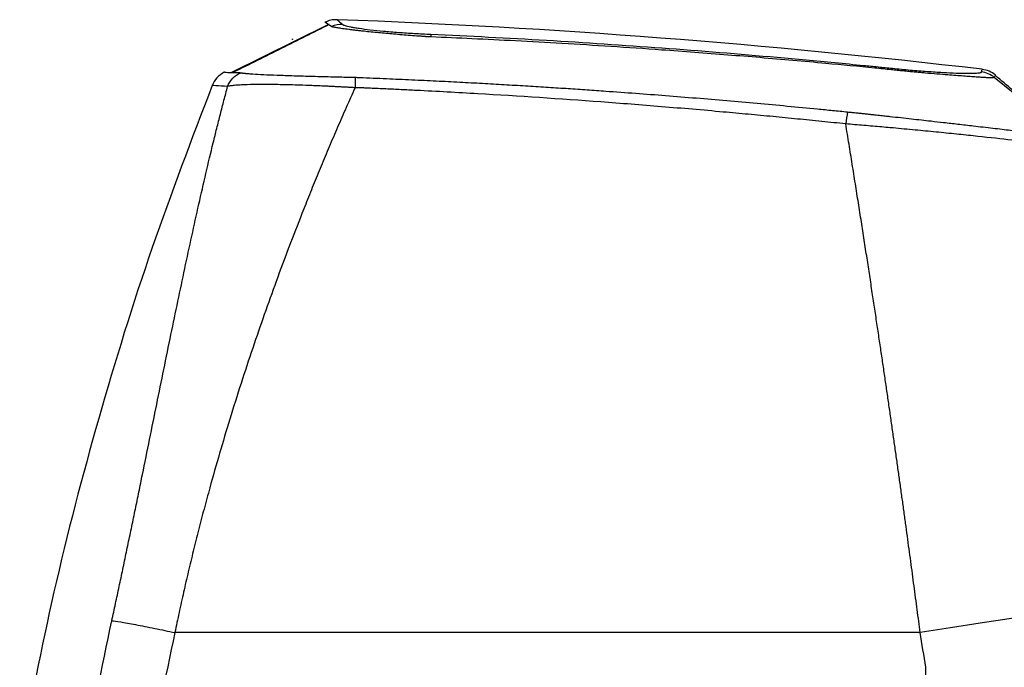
# Model space of a CAD drawing. Header units: millimetres. Extents: x 5 to 597, y 5 to 415.
# Tile 61 of 136: x 316 to 335, y 203 to 216. Entities that reach past the tile are written whole.
import ezdxf

# ---------------------------------------------------------------- set-up
doc = ezdxf.new("R2010")
doc.units = ezdxf.units.MM

msp = doc.modelspace()

# ---------------------------------------------------------------- linework, layer by layer
at = {"color": 7, "linetype": 'Continuous', "lineweight": 25}
for p, q in [((320.0023, 214.6246), (321.9344, 215.5794)), ((321.2256, 215.2841), (321.2256, 215.2895)), ((321.2256, 215.2823), (321.2256, 215.2841)), ((321.2256, 215.2841), (321.229, 215.284)), ((321.2256, 215.2823), (321.229, 215.284)), ((336.6154, 213.3629), (335.1905, 214.5249)), ((333.7157, 203.4799), (318.8842, 203.4799)), ((333.8255, 200.9169), (333.8255, 202.7905))]:
    msp.add_line(p, q, dxfattribs=at)
at = {"color": 8, "linetype": 'Continuous', "lineweight": 25}
for p, q in [((322.0032, 215.5348), (321.9658, 215.5591)), ((334.9349, 214.6333), (334.9473, 214.6796))]:
    msp.add_line(p, q, dxfattribs=at)
at = {"color": 7, "linetype": 'Continuous', "lineweight": 25, "flags": 128}
for points in [[(335.1908, 214.5256), (335.1907, 214.5252), (335.1905, 214.5249)], [(338.4504, 204.0848), (338.3882, 204.096), (338.2501, 204.0945), (338.0381, 204.0802), (337.7559, 204.0534), (337.4079, 204.0146), (336.9999, 203.9644), (336.5384, 203.9035), (336.031, 203.8331), (335.486, 203.7541), (334.9121, 203.668), (334.3188, 203.5761), (333.7157, 203.4799)]]:
    msp.add_lwpolyline(points, dxfattribs=at)
at = {"color": 7, "linetype": 'Continuous', "lineweight": 25}
for centre, radius, start, end in [((322.2076, 215.079), 0.4995, 88.14642, 114.15718), ((316.2704, 55.7799), 160, 83.296288, 87.903702), ((323.7203, 215.3338), 0.2619, 359.12957, 11.14922), ((333.0597, 214.6778), 0.1077, 358.36018, 15.25883), ((334.8763, 214.1363), 0.5005, 51.06326, 83.28099), ((334.8055, 213.3025), 2.5897, 168.04148, 173.40782)]:
    msp.add_arc(centre, radius, start, end, dxfattribs=at)
for points, knots in [([(321.9572, 215.5772), (321.6366, 215.4172), (320.996, 215.0977), (320.3627, 214.7818), (320.0463, 214.6241)], [0, 0, 0, 0, 0.5005742, 1, 1, 1, 1]), ([(321.9658, 215.5591), (321.9165, 215.5912), (321.8549, 215.6312), (321.8789, 215.6156), (321.8837, 215.6124)], [0, 0, 0, 0, 0.8002801, 1, 1, 1, 1]), ([(322.2238, 215.5783), (322.2258, 215.5765), (322.2277, 215.5748), (322.233, 215.5712), (322.2364, 215.5694), (322.2484, 215.5638), (322.2591, 215.5599), (322.2994, 215.5477), (322.3367, 215.5391), (322.4067, 215.5257), (322.4325, 215.5211), (322.4889, 215.5118), (322.5197, 215.5071), (322.6181, 215.4929), (322.6914, 215.4835), (322.8535, 215.4648), (322.9431, 215.4554), (323.1306, 215.4379), (323.2291, 215.4296), (323.3841, 215.4179), (323.4373, 215.4142), (323.5437, 215.4071), (323.5972, 215.4038), (323.7049, 215.3975), (323.759, 215.3946), (323.8677, 215.3893), (323.9225, 215.3869), (323.9773, 215.3844)], [0, 0, 0, 0, 0.03125, 0.03125, 0.0625, 0.0625, 0.125, 0.125, 0.25, 0.25, 0.3125, 0.3125, 0.375, 0.375, 0.5, 0.5, 0.625, 0.625, 0.75, 0.75, 0.8125, 0.8125, 0.875, 0.875, 0.9375, 0.9375, 1, 1, 1, 1]), ([(323.914, 215.3326), (323.9065, 215.3332), (323.8919, 215.3342), (323.863, 215.3365), (323.8127, 215.3402), (323.7121, 215.3479), (323.5708, 215.3587), (323.4022, 215.3722), (323.1867, 215.3901), (322.9248, 215.4137), (322.7064, 215.4357), (322.5634, 215.4514), (322.4842, 215.4605), (322.4101, 215.4693), (322.3414, 215.4779), (322.2782, 215.4862), (322.2206, 215.4942), (322.169, 215.5017), (322.1234, 215.5089), (322.0841, 215.5155), (322.0515, 215.5216), (322.0251, 215.5272), (322.0134, 215.5304), (322.0075, 215.532)], [0, 0, 0, 0, 0.0082098, 0.0157212, 0.0314014, 0.0626689, 0.1250308, 0.1858711, 0.2502925, 0.3709189, 0.4997624, 0.541316, 0.5827818, 0.624194, 0.665586, 0.7069921, 0.7484464, 0.789982, 0.831628, 0.8734148, 0.915377, 0.9575564, 1, 1, 1, 1]), ([(323.9773, 215.3844), (325.5114, 215.3158), (327.0444, 215.225), (329.3411, 215.0554), (330.1062, 214.9934), (331.2532, 214.8919), (331.6354, 214.8567), (332.2086, 214.8018), (332.4951, 214.7738), (332.8293, 214.7403), (332.9726, 214.7257), (333.068, 214.716), (333.1158, 214.711), (333.1635, 214.7061)], [0, 0, 0, 0, 0.5, 0.5, 0.75, 0.75, 0.875, 0.875, 0.9375, 0.96875, 0.984375, 0.984375, 1, 1, 1, 1]), ([(333.1425, 214.6774), (333.0318, 214.6884), (332.5966, 214.7318), (331.7259, 214.8146), (330.7518, 214.9004), (329.6621, 214.9895), (328.6717, 215.0645), (327.5709, 215.1395), (326.603, 215.1994), (325.6817, 215.2506), (324.8136, 215.294), (324.253, 215.3182), (323.9822, 215.3298)], [0, 0, 0, 0, 0.0363342, 0.1428404, 0.2857013, 0.3557033, 0.4999732, 0.6101131, 0.7160742, 0.8167332, 0.9114682, 1, 1, 1, 1]), ([(319.8659, 214.6279), (319.8133, 214.5953), (319.708, 214.5299), (319.6515, 214.4197), (319.6233, 214.3645)], [0, 0, 0, 0, 0.5, 1, 1, 1, 1]), ([(319.8779, 214.6277), (319.8749, 214.6277), (319.8628, 214.628), (319.9335, 214.6264), (320.0241, 214.6241), (320.0466, 214.6235)], [0, 0, 0, 0, 0.2011727, 0.8012231, 1, 1, 1, 1]), ([(319.934, 214.3452), (319.9572, 214.4037), (319.9926, 214.4599), (320.0826, 214.5542), (320.1369, 214.5921), (320.194, 214.6178)], [0, 0, 0, 0, 0.5, 0.5, 1, 1, 1, 1]), ([(320.194, 214.6178), (320.1987, 214.6171), (320.2077, 214.6156), (320.2227, 214.6136), (320.2375, 214.6117), (320.2518, 214.61), (320.2651, 214.6086), (320.2771, 214.6073), (320.3043, 214.6046), (320.3531, 214.6004), (320.4639, 214.5924), (320.6395, 214.5825), (320.9145, 214.5708), (321.2435, 214.5594), (321.5617, 214.55), (321.8298, 214.5429), (322.0131, 214.5383), (322.1752, 214.5345), (322.3187, 214.5311), (322.4179, 214.5289), (322.469, 214.5277)], [0, 0, 0, 0, 0.0247059, 0.0471613, 0.0673364, 0.085206, 0.1007475, 0.1139425, 0.1247772, 0.1867148, 0.2489195, 0.3775937, 0.4989815, 0.6258593, 0.7489827, 0.81216, 0.8742546, 0.9136278, 0.9555738, 1, 1, 1, 1]), ([(333.1635, 214.7061), (333.2834, 214.6939), (333.402, 214.6826), (333.6351, 214.6621), (333.7474, 214.6531), (333.9093, 214.6413), (333.9622, 214.6376), (334.0658, 214.6309), (334.1164, 214.6278), (334.2614, 214.6197), (334.3503, 214.6156), (334.4719, 214.6114), (334.5106, 214.6103), (334.5833, 214.6087), (334.6169, 214.6083), (334.7104, 214.6078), (334.7627, 214.6086), (334.8267, 214.6114), (334.8456, 214.6127), (334.8777, 214.6156), (334.8911, 214.6173), (334.9126, 214.6211), (334.9208, 214.6232), (334.9319, 214.6279), (334.9342, 214.6306), (334.9349, 214.6333)], [0, 0, 0, 0, 0.125, 0.125, 0.25, 0.25, 0.3125, 0.3125, 0.375, 0.375, 0.5, 0.5, 0.5625, 0.5625, 0.625, 0.625, 0.75, 0.75, 0.8125, 0.8125, 0.875, 0.875, 0.9375, 0.9375, 1, 1, 1, 1]), ([(335.1905, 214.5249), (335.1898, 214.5243), (335.1884, 214.523), (335.1838, 214.5214), (335.1771, 214.5201), (335.168, 214.519), (335.1562, 214.5182), (335.1417, 214.5177), (335.1241, 214.5176), (335.1033, 214.5178), (335.079, 214.5184), (335.051, 214.5194), (335.0047, 214.5215), (334.9342, 214.5254), (334.8311, 214.5323), (334.7125, 214.5407), (334.5329, 214.5538), (334.2468, 214.5751), (333.946, 214.5996), (333.7228, 214.6196), (333.6209, 214.629), (333.515, 214.6391), (333.4044, 214.65), (333.2881, 214.6619), (333.2083, 214.6704), (333.1673, 214.6747)], [0, 0, 0, 0, 0.0187874, 0.0384391, 0.0589118, 0.0801794, 0.1022239, 0.1250235, 0.1485681, 0.172851, 0.1978534, 0.223562, 0.2499728, 0.3131596, 0.3744628, 0.4354597, 0.4996985, 0.6271133, 0.7861852, 0.8192744, 0.8530289, 0.8876331, 0.9233779, 0.9606424, 1, 1, 1, 1]), ([(336.6394, 213.3646), (336.3956, 213.5682), (335.9189, 213.9664), (335.4433, 214.3662), (335.2109, 214.5614)], [0, 0, 0, 0, 0.5115299, 1, 1, 1, 1]), ([(319.6263, 214.3636), (319.2173, 213.2936), (318.3836, 211.1131), (317.344, 207.7467), (316.4524, 204.3487), (316.0112, 202.0681), (315.7956, 200.9535)], [0, 0, 0, 0, 0.2459532, 0.5012411, 0.7562545, 1, 1, 1, 1]), ([(322.4686, 214.3197), (322.4433, 214.3212), (322.3928, 214.3241), (322.3175, 214.3283), (322.2428, 214.3324), (322.1687, 214.3363), (322.0954, 214.34), (322.0228, 214.3436), (321.9511, 214.3471), (321.8802, 214.3503), (321.8103, 214.3534), (321.7414, 214.3564), (321.6735, 214.3592), (321.6067, 214.3618), (321.4163, 214.3691), (321.1144, 214.3787), (320.7469, 214.3845), (320.4396, 214.3835), (320.2555, 214.3776), (320.1494, 214.3716), (320.0944, 214.3677), (320.0449, 214.3632), (320.0013, 214.3579), (319.9634, 214.352), (319.944, 214.3474), (319.9341, 214.3451)], [0, 0, 0, 0, 0.01999, 0.0398701, 0.059639, 0.0792953, 0.0988381, 0.1182663, 0.1375793, 0.1567765, 0.1758575, 0.1948221, 0.2136704, 0.2324027, 0.2510194, 0.3756568, 0.5010552, 0.6239397, 0.751167, 0.7900381, 0.8299593, 0.8709267, 0.9129318, 0.9559618, 1, 1, 1, 1]), ([(322.469, 214.5277), (322.4689, 214.5059), (322.4688, 214.4765), (322.4686, 214.4055), (322.4685, 214.364), (322.4683, 214.3198)], [0, 0, 0, 0, 0.5, 0.5, 1, 1, 1, 1]), ([(322.469, 214.5277), (322.4962, 214.527), (322.5332, 214.526), (322.5874, 214.5233), (322.6145, 214.5218), (322.6319, 214.5208)], [0, 0, 0, 0, 0.5000017, 0.6806522, 1, 1, 1, 1]), ([(322.6319, 214.5208), (322.8073, 214.5136), (323.1507, 214.4996), (323.6552, 214.4768), (324.1394, 214.4536), (324.6053, 214.4297), (325.0544, 214.4054), (325.4881, 214.3808), (325.9074, 214.3558), (326.3132, 214.3306), (326.706, 214.3052), (327.0865, 214.2796), (327.7328, 214.2346), (328.6587, 214.1655), (329.8625, 214.0664), (330.8698, 213.976), (331.5711, 213.9088), (331.9717, 213.8694), (332.1719, 213.8492), (332.2721, 213.8391)], [0, 0, 0, 0, 0.05446267, 0.10662029, 0.15669388, 0.20487951, 0.25134984, 0.29624796, 0.33967195, 0.38170089, 0.42240233, 0.46183305, 0.50003989, 0.62348929, 0.7500051, 0.87499418, 0.93749449, 0.96874652, 1, 1, 1, 1]), ([(317.6298, 203.7174), (317.642, 203.774), (317.6664, 203.8875), (317.7029, 204.0576), (317.7393, 204.2279), (317.7756, 204.3982), (317.8117, 204.5687), (317.8478, 204.7392), (317.8837, 204.9099), (317.9195, 205.0807), (317.9552, 205.2516), (317.9908, 205.4226), (318.0264, 205.5937), (318.0619, 205.765), (318.0973, 205.9363), (318.1326, 206.1078), (318.1679, 206.2795), (318.2031, 206.4512), (318.2746, 206.8008), (318.3819, 207.327), (318.5239, 208.0256), (318.6655, 208.721), (318.8515, 209.6293), (319.0826, 210.7379), (319.3135, 211.7976), (319.5024, 212.6222), (319.6215, 213.1218), (319.7175, 213.5109), (319.7888, 213.7928), (319.8608, 214.0715), (319.9096, 214.2539), (319.934, 214.3452)], [0, 0, 0, 0, 0.0145416, 0.0290968, 0.0436677, 0.0582566, 0.0728656, 0.087497, 0.1021529, 0.1168356, 0.1315472, 0.1462899, 0.161066, 0.1758776, 0.1907268, 0.2056158, 0.2205469, 0.235522, 0.2505435, 0.3122073, 0.3743395, 0.4370789, 0.5005628, 0.6243969, 0.7504894, 0.8133556, 0.8772522, 0.9078565, 0.9385102, 0.9692218, 1, 1, 1, 1]), ([(322.4686, 214.3198), (322.439, 214.2539), (322.3801, 214.1227), (322.2926, 213.9254), (322.2064, 213.7291), (322.1215, 213.5336), (322.0378, 213.339), (321.9554, 213.1454), (321.8742, 212.9528), (321.7943, 212.7613), (321.7156, 212.5708), (321.6382, 212.3814), (321.562, 212.1932), (321.4871, 212.0062), (321.262, 211.4386), (320.9029, 210.4941), (320.4222, 209.1279), (319.9794, 207.7573), (319.6646, 206.6811), (319.4638, 205.9409), (319.3543, 205.5215), (319.2499, 205.1057), (319.1506, 204.6937), (319.0566, 204.2857), (318.9675, 203.8817), (318.9119, 203.6132), (318.8842, 203.4799)], [0, 0, 0, 0, 0.0203644, 0.0405303, 0.0604977, 0.0802668, 0.0998374, 0.1192098, 0.138384, 0.1573601, 0.176138, 0.1947181, 0.2131002, 0.2312844, 0.249271, 0.3779501, 0.5008405, 0.6290094, 0.7501502, 0.7872657, 0.8239021, 0.8600621, 0.8957487, 0.9309651, 0.9657144, 1, 1, 1, 1]), ([(332.233, 213.5998), (332.074, 213.6164), (331.7544, 213.6498), (331.2723, 213.6981), (330.7852, 213.7455), (330.293, 213.7918), (329.5541, 213.8591), (328.5755, 213.9431), (326.9486, 214.0705), (325.3226, 214.1786), (323.998, 214.2509), (323.3863, 214.2812), (323.1315, 214.2933), (322.9275, 214.3026), (322.7889, 214.3089), (322.6869, 214.3133), (322.6086, 214.3168), (322.5433, 214.319), (322.4923, 214.3195), (322.4686, 214.3198)], [0, 0, 0, 0, 0.0490074, 0.0985104, 0.1485097, 0.1990058, 0.2499992, 0.3758808, 0.4999707, 0.7499811, 0.8749992, 0.9062262, 0.9375075, 0.9531132, 0.9687614, 0.9799845, 0.9843858, 0.9927361, 1, 1, 1, 1]), ([(332.2721, 213.8391), (332.3031, 213.8359), (332.3638, 213.8295), (332.4531, 213.82), (332.5385, 213.811), (332.62, 213.8023), (332.6974, 213.7941), (332.7704, 213.7862), (332.839, 213.7789), (332.903, 213.772), (332.9623, 213.7655), (333.0169, 213.7596), (333.0665, 213.7542), (333.2425, 213.7351), (333.5342, 213.703), (333.8901, 213.6632), (334.1969, 213.6285), (334.4799, 213.5962), (334.7407, 213.566), (335.0393, 213.5312), (335.2866, 213.5026), (335.5128, 213.4758), (335.6521, 213.4595), (335.7985, 213.4426), (335.9661, 213.4233), (336.1337, 213.4042), (336.2914, 213.3869), (336.4179, 213.3739), (336.4956, 213.367), (336.5376, 213.3639), (336.561, 213.3624), (336.5831, 213.3615), (336.6018, 213.3614), (336.6081, 213.3623), (336.6115, 213.3627)], [0, 0, 0, 0, 0.0137894, 0.0270294, 0.0396997, 0.0517804, 0.0632517, 0.0740935, 0.0842864, 0.0938116, 0.102651, 0.1107872, 0.1182034, 0.1248834, 0.1897512, 0.2500793, 0.2901141, 0.3367332, 0.3901036, 0.4254103, 0.4996749, 0.5352279, 0.5708991, 0.5954708, 0.6426517, 0.7041818, 0.7495767, 0.8144694, 0.8749049, 0.8924243, 0.9139347, 0.9392052, 0.9679847, 1, 1, 1, 1]), ([(336.7846, 213.0845), (336.7832, 213.0855), (336.7804, 213.0874), (336.7739, 213.0905), (336.7658, 213.0936), (336.7559, 213.0969), (336.7442, 213.1003), (336.7309, 213.1039), (336.716, 213.1075), (336.6994, 213.1112), (336.6588, 213.12), (336.579, 213.135), (336.4323, 213.1585), (336.2474, 213.1856), (335.9493, 213.2258), (335.481, 213.2838), (334.9019, 213.3486), (334.3883, 213.4026), (333.9832, 213.4432), (333.5587, 213.4841), (333.2109, 213.5159), (332.9468, 213.5394), (332.7719, 213.5547), (332.5942, 213.5699), (332.4142, 213.585), (332.2936, 213.5949), (332.233, 213.5999)], [0, 0, 0, 0, 0.0143985, 0.0286832, 0.0428502, 0.0568957, 0.0708156, 0.0846063, 0.098264, 0.1117851, 0.125166, 0.1884464, 0.2505462, 0.312979, 0.3754193, 0.5003497, 0.6253815, 0.6873637, 0.7498655, 0.8118266, 0.8750958, 0.8994683, 0.9241669, 0.9491699, 0.9744552, 1, 1, 1, 1]), ([(333.7157, 203.4799), (333.7058, 203.5556), (333.686, 203.7082), (333.6558, 203.9389), (333.6249, 204.1733), (333.5934, 204.4115), (333.5611, 204.6533), (333.5281, 204.8988), (333.4945, 205.1478), (333.4601, 205.4004), (333.4251, 205.6566), (333.3894, 205.9162), (333.353, 206.1792), (333.3159, 206.4457), (333.2781, 206.7154), (333.2396, 206.9884), (333.2004, 207.2646), (333.1605, 207.544), (333.12, 207.8264), (333.0787, 208.1119), (333.0368, 208.4003), (332.9944, 208.6903), (332.951, 208.9845), (332.9064, 209.2852), (332.8601, 209.5958), (332.8119, 209.9163), (332.762, 210.2463), (332.7103, 210.5857), (332.6568, 210.9342), (332.6015, 211.2916), (332.5445, 211.6575), (332.4856, 212.0317), (332.425, 212.4138), (332.3626, 212.8034), (332.2984, 213.2005), (332.255, 213.4656), (332.233, 213.5998)], [0, 0, 0, 0, 0.0215161, 0.0434, 0.0656518, 0.0882715, 0.1112591, 0.1346147, 0.1583381, 0.1824295, 0.2068889, 0.2317162, 0.2569115, 0.2824748, 0.3084061, 0.3347054, 0.3613726, 0.3884079, 0.4158112, 0.4435826, 0.4717219, 0.5002294, 0.528762, 0.558397, 0.5891343, 0.620974, 0.653916, 0.6879604, 0.7231071, 0.7593562, 0.7967076, 0.8351614, 0.8747175, 0.915376, 0.9571368, 1, 1, 1, 1]), ([(317.6298, 203.7174), (317.6672, 203.7137), (317.7257, 203.7056), (317.8853, 203.6794), (317.9865, 203.6614), (318.2185, 203.6174), (318.349, 203.5916), (318.6169, 203.5369), (318.7539, 203.508), (318.8842, 203.4799)], [0, 0, 0, 0, 0.25, 0.25, 0.5, 0.5, 0.75, 0.75, 1, 1, 1, 1])]:
    msp.add_open_spline(points, degree=3, knots=knots, dxfattribs=at)
for points in [[(322.1101, 215.6733), (322.0684, 215.6722), (321.985, 215.6699), (321.9082, 215.6377), (321.8697, 215.6216)], [(322.0075, 215.532), (322.0061, 215.5326), (322.0046, 215.5339), (322.0032, 215.5348)], [(321.2256, 215.2895), (321.2266, 215.2879), (321.2277, 215.286), (321.229, 215.284)], [(323.9822, 215.3298), (323.9595, 215.3308), (323.9368, 215.3317), (323.914, 215.3326)], [(320.157, 214.6206), (320.1693, 214.6208), (320.1816, 214.6199), (320.194, 214.6178)], [(333.1673, 214.6747), (333.1591, 214.6756), (333.1508, 214.6765), (333.1425, 214.6774)], [(335.2125, 214.572), (335.1727, 214.6006), (335.0933, 214.6579), (334.9971, 214.6765), (334.9491, 214.6859)], [(317.081, 200.887), (317.2438, 201.8327), (317.4267, 202.7766), (317.6298, 203.7174)], [(318.8842, 203.4799), (318.6894, 202.5786), (318.5131, 201.6722), (318.3555, 200.7608)], [(333.8255, 202.7905), (333.7895, 203.0204), (333.7529, 203.2502), (333.7157, 203.4799)]]:
    msp.add_open_spline(points, degree=3, dxfattribs=at)
at = {"color": 8, "linetype": 'Continuous', "lineweight": 25}
for points, knots in [([(322.1227, 215.6628), (322.1199, 215.6651), (322.1115, 215.6721), (322.1788, 215.6158), (322.2238, 215.5783)], [0, 0, 0, 0, 0.33227002, 1, 1, 1, 1]), ([(320.0466, 214.6235), (320.0507, 214.6234), (320.0802, 214.6226), (320.1214, 214.6215), (320.157, 214.6206)], [0, 0, 0, 0, 0.1366223, 1, 1, 1, 1]), ([(335.2125, 214.572), (335.2125, 214.572), (335.2125, 214.5719), (335.2116, 214.5704), (335.2093, 214.5653), (335.2065, 214.5588), (335.2015, 214.5477), (335.1948, 214.5338), (335.1908, 214.5256)], [0, 0, 0, 0, 0.0000035, 0.2499263, 0.3961323, 0.4998816, 0.7054974, 1, 1, 1, 1]), ([(319.934, 214.3452), (319.848, 214.3512), (319.6762, 214.3632), (319.6062, 214.3655), (319.6234, 214.3646), (319.6235, 214.3646)], [0, 0, 0, 0, 0.5001705, 0.9987256, 1, 1, 1, 1])]:
    msp.add_open_spline(points, degree=3, knots=knots, dxfattribs=at)

doc.saveas('drawing.dxf')
